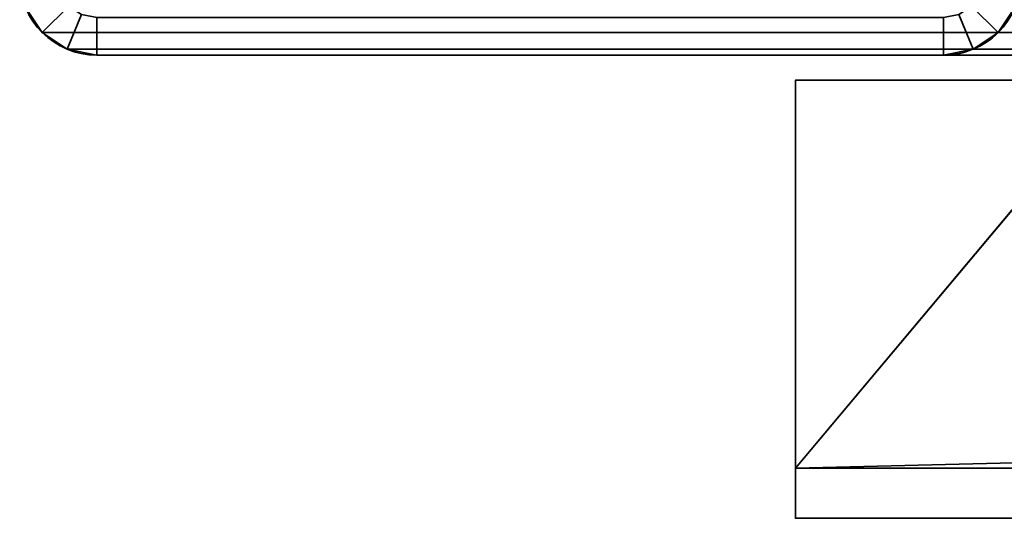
# Model space of a CAD drawing. Header units: millimetres. Extents: x -493 to 6693, y -115 to 135.
# Tile 3 of 256: x -353 to -314, y -44 to -24. Entities that reach past the tile are written whole.
import ezdxf

# ---------------------------------------------------------------- set-up
doc = ezdxf.new("R2010")
doc.units = ezdxf.units.MM
doc.layers.add('151', color=7, linetype='Continuous', true_color=0xffffff)

# ---------------------------------------------------------------- blocks, each defined once
blk = doc.blocks.new('UG_SURFACE_072')
at = {"layer": '151', "color": 7, "linetype": 'Continuous', "lineweight": 35}
for points in [[(-322, -41.5), (-322, -26), (-309, -26)], [(-309, -26), (309, -26), (-322, -41.5)], [(309, -26), (322, -26), (322, -41.5), (-322, -41.5)], [(-322, -26, 2030), (322, -26, 2030), (309, -26, 2017), (-309, -26, 2017)], [(-309, -26, 2017), (-309, -26), (-322, -26), (-322, -26, 2030)], [(-322, -26, 2030), (-322, -26), (-322, -41.5)], [(-322, -41.5), (-322, -43.5, 2), (-322, -43.5, 2030), (-322, -26, 2030)], [(322, -43.5, 2030), (322, -26, 2030), (-322, -26, 2030), (-322, -43.5, 2030)], [(-322, -43.5, 2), (-322, -41.5), (322, -41.5), (322, -43.5, 2)], [(322, -43.5, 2), (322, -43.5, 2030), (-322, -43.5, 2030), (-322, -43.5, 2)]]:
    blk.add_3dface(points, dxfattribs=at)
blk = doc.blocks.new('UG_SURFACE_154')
at = {"layer": '151', "color": 252, "linetype": 'Continuous', "lineweight": 35}
for points in [[(-352.766, -23.099, 2060.015), (-352.098, -24.098, 2059.348), (-351.037, -23.037, 2058.287), (-351.38, -22.525, 2058.63)], [(-351.38, -22.525, -7.75), (-351.037, -23.037, -7.75), (-352.098, -24.098, -7.75), (-352.766, -23.099, -7.75)], [(-314.62, -22.525, 2021.87), (-314.963, -23.037, 2022.213), (-313.902, -24.098, 2021.152), (-313.234, -23.099, 2020.484)], [(-313.234, -23.099, -7.75), (-313.902, -24.098, -7.75), (-314.963, -23.037, -7.75), (-314.62, -22.525, -7.75)], [(-352.766, -23.099, 2060.015), (-352.766, -23.099, -7.75), (-352.098, -24.098, -7.75), (-352.098, -24.098, 2059.348)], [(-350.525, -23.38, 2057.775), (-351.037, -23.037, 2058.287), (-352.098, -24.098, 2059.348), (-351.099, -24.766, 2058.349)], [(-351.099, -24.766, -7.75), (-352.098, -24.098, -7.75), (-351.037, -23.037, -7.75), (-350.525, -23.38, -7.75)], [(-314.901, -24.766, 2022.151), (-313.902, -24.098, 2021.152), (-314.963, -23.037, 2022.213), (-315.475, -23.38, 2022.725)], [(-313.902, -24.098, -7.75), (-314.901, -24.766, -7.75), (-315.475, -23.38, -7.75), (-314.963, -23.037, -7.75)], [(-313.902, -24.098, 2021.152), (-313.902, -24.098, -7.75), (-313.234, -23.099, -7.75), (-313.234, -23.099, 2020.484)], [(-349.92, -23.5, 2057.17), (-350.525, -23.38, 2057.775), (-351.099, -24.766, 2058.349), (-349.92, -25, 2057.17)], [(-349.92, -25, -7.75), (-351.099, -24.766, -7.75), (-350.525, -23.38, -7.75), (-349.92, -23.5, -7.75)], [(-349.92, -25, 2057.17), (-316.08, -25, 2023.33), (-316.08, -23.5, 2023.33), (-349.92, -23.5, 2057.17)], [(-349.92, -23.5, -7.75), (-316.08, -23.5, -7.75), (-316.08, -25, -7.75), (-349.92, -25, -7.75)], [(-316.08, -25, 2023.33), (-314.901, -24.766, 2022.151), (-315.475, -23.38, 2022.725), (-316.08, -23.5, 2023.33)], [(-316.08, -23.5, -7.75), (-315.475, -23.38, -7.75), (-314.901, -24.766, -7.75), (-316.08, -25, -7.75)], [(-352.098, -24.098, 2059.348), (-352.098, -24.098, -7.75), (-351.099, -24.766, -7.75), (-351.099, -24.766, 2058.349)], [(-314.901, -24.766, 2022.151), (-314.901, -24.766, -7.75), (-313.902, -24.098, -7.75), (-313.902, -24.098, 2021.152)], [(-351.099, -24.766, 2058.349), (-351.099, -24.766, -7.75), (-349.92, -25, -7.75), (-349.92, -25, 2057.17)], [(-316.08, -25, 2023.33), (-316.08, -25, -7.75), (-314.901, -24.766, -7.75), (-314.901, -24.766, 2022.151)], [(-349.92, -25, 2057.17), (-349.92, -25, -7.75), (-316.08, -25, -7.75), (-316.08, -25, 2023.33)]]:
    blk.add_3dface(points, dxfattribs=at)
blk = doc.blocks.new('UG_SURFACE_155')
at = {"layer": '151', "color": 252, "linetype": 'Continuous', "lineweight": 35}
for points in [[(-352.766, -23.099, 2060.015), (-352.098, -24.098, 2059.348), (-351.037, -23.037, 2058.287), (-351.38, -22.525, 2058.63)], [(-351.38, -22.525, -7.75), (-351.037, -23.037, -7.75), (-352.098, -24.098, -7.75), (-352.766, -23.099, -7.75)], [(-314.62, -22.525, 2021.87), (-314.963, -23.037, 2022.213), (-313.902, -24.098, 2021.152), (-313.234, -23.099, 2020.484)], [(-313.234, -23.099, -7.75), (-313.902, -24.098, -7.75), (-314.963, -23.037, -7.75), (-314.62, -22.525, -7.75)], [(-352.766, -23.099, 2060.015), (-352.766, -23.099, -7.75), (-352.098, -24.098, -7.75), (-352.098, -24.098, 2059.348)], [(-350.525, -23.38, 2057.775), (-351.037, -23.037, 2058.287), (-352.098, -24.098, 2059.348), (-351.099, -24.766, 2058.349)], [(-351.099, -24.766, -7.75), (-352.098, -24.098, -7.75), (-351.037, -23.037, -7.75), (-350.525, -23.38, -7.75)], [(-314.901, -24.766, 2022.151), (-313.902, -24.098, 2021.152), (-314.963, -23.037, 2022.213), (-315.475, -23.38, 2022.725)], [(-313.902, -24.098, -7.75), (-314.901, -24.766, -7.75), (-315.475, -23.38, -7.75), (-314.963, -23.037, -7.75)], [(-313.902, -24.098, 2021.152), (-313.902, -24.098, -7.75), (-313.234, -23.099, -7.75), (-313.234, -23.099, 2020.484)], [(-349.92, -23.5, 2057.17), (-350.525, -23.38, 2057.775), (-351.099, -24.766, 2058.349), (-349.92, -25, 2057.17)], [(-349.92, -25, -7.75), (-351.099, -24.766, -7.75), (-350.525, -23.38, -7.75), (-349.92, -23.5, -7.75)], [(-349.92, -25, 2057.17), (-316.08, -25, 2023.33), (-316.08, -23.5, 2023.33), (-349.92, -23.5, 2057.17)], [(-349.92, -23.5, -7.75), (-316.08, -23.5, -7.75), (-316.08, -25, -7.75), (-349.92, -25, -7.75)], [(-316.08, -25, 2023.33), (-314.901, -24.766, 2022.151), (-315.475, -23.38, 2022.725), (-316.08, -23.5, 2023.33)], [(-316.08, -23.5, -7.75), (-315.475, -23.38, -7.75), (-314.901, -24.766, -7.75), (-316.08, -25, -7.75)], [(-352.098, -24.098, 2059.348), (-352.098, -24.098, -7.75), (-351.099, -24.766, -7.75), (-351.099, -24.766, 2058.349)], [(-314.901, -24.766, 2022.151), (-314.901, -24.766, -7.75), (-313.902, -24.098, -7.75), (-313.902, -24.098, 2021.152)], [(-351.099, -24.766, 2058.349), (-351.099, -24.766, -7.75), (-349.92, -25, -7.75), (-349.92, -25, 2057.17)], [(-316.08, -25, 2023.33), (-316.08, -25, -7.75), (-314.901, -24.766, -7.75), (-314.901, -24.766, 2022.151)], [(-349.92, -25, 2057.17), (-349.92, -25, -7.75), (-316.08, -25, -7.75), (-316.08, -25, 2023.33)]]:
    blk.add_3dface(points, dxfattribs=at)
blk = doc.blocks.new('UG_SURFACE_157')
at = {"layer": '151', "color": 252, "linetype": 'Continuous', "lineweight": 35}
for points in [[(-351.38, -22.525, 2058.63), (-351.037, -23.037, 2058.287), (-352.098, -24.098, 2059.348), (-352.766, -23.099, 2060.015)], [(-313.234, -23.099, 2020.484), (-313.902, -24.098, 2021.152), (-314.963, -23.037, 2022.213), (-314.62, -22.525, 2021.87)], [(352.766, -23.099, 2060.015), (-352.766, -23.099, 2060.015), (-352.098, -24.098, 2059.348), (352.098, -24.098, 2059.348)], [(-351.099, -24.766, 2058.349), (-352.098, -24.098, 2059.348), (-351.037, -23.037, 2058.287), (-350.525, -23.38, 2057.775)], [(-315.475, -23.38, 2022.725), (-314.963, -23.037, 2022.213), (-313.902, -24.098, 2021.152), (-314.901, -24.766, 2022.151)], [(313.902, -24.098, 2021.152), (-313.902, -24.098, 2021.152), (-313.234, -23.099, 2020.484), (313.234, -23.099, 2020.484)], [(-349.92, -25, 2057.17), (-351.099, -24.766, 2058.349), (-350.525, -23.38, 2057.775), (-349.92, -23.5, 2057.17)], [(-349.92, -23.5, 2057.17), (-316.08, -23.5, 2023.33), (-316.08, -25, 2023.33), (-349.92, -25, 2057.17)], [(-316.08, -23.5, 2023.33), (-315.475, -23.38, 2022.725), (-314.901, -24.766, 2022.151), (-316.08, -25, 2023.33)], [(352.098, -24.098, 2059.348), (-352.098, -24.098, 2059.348), (-351.099, -24.766, 2058.349), (351.099, -24.766, 2058.349)], [(314.901, -24.766, 2022.151), (-314.901, -24.766, 2022.151), (-313.902, -24.098, 2021.152), (313.902, -24.098, 2021.152)], [(351.099, -24.766, 2058.349), (-351.099, -24.766, 2058.349), (-349.92, -25, 2057.17), (349.92, -25, 2057.17)], [(316.08, -25, 2023.33), (-316.08, -25, 2023.33), (-314.901, -24.766, 2022.151), (314.901, -24.766, 2022.151)], [(-349.92, -25, 2057.17), (-316.08, -25, 2023.33), (316.08, -25, 2023.33), (349.92, -25, 2057.17)]]:
    blk.add_3dface(points, dxfattribs=at)

msp = doc.modelspace()

# ---------------------------------------------------------------- linework, layer by layer
at = {"layer": '151', "color": 253, "linetype": 'Continuous', "lineweight": -3}
for p, q in [((-349.92, -25, 2057.17), (-349.92, -25, -7.75)), ((349.92, -25, 2057.17), (-349.92, -25, 2057.17)), ((-349.92, -25, 2057.17), (-316.08, -25, 2023.33)), ((-316.08, -25, -7.75), (-349.92, -25, -7.75)), ((-349.92, -25, 2057.17), (-316.08, -25, 2023.33)), ((-316.08, -25, -7.75), (-349.92, -25, -7.75)), ((-349.92, -25, 2057.17), (-349.92, -25, -7.75)), ((-349.92, -25, 2057.17), (-316.08, -25, 2023.33)), ((-316.08, -25, 2023.33), (-316.08, -25, -7.75)), ((316.08, -25, 2023.33), (-316.08, -25, 2023.33)), ((-316.08, -25, 2023.33), (-316.08, -25, -7.75)), ((-322, -26), (-309, -26)), ((-322, -26), (-322, -41.5)), ((-322, -26, 2030), (322, -26, 2030)), ((-322, -26, 2030), (-322, -43.5, 2030)), ((-322, -26), (-322, -26, 2030)), ((-322, -41.5), (-322, -43.5, 2)), ((-322, -41.5), (322, -41.5)), ((322, -43.5, 2), (-322, -43.5, 2)), ((322, -43.5, 2030), (-322, -43.5, 2030)), ((-322, -43.5, 2), (-322, -43.5, 2030))]:
    msp.add_line(p, q, dxfattribs=at)
at = {"layer": '151', "color": 253, "linetype": 'Continuous', "lineweight": -3, "extrusion": (0, 0, -1)}
for centre, start, end in [((349.92, -21.92, 7.75), 270, 0), ((349.92, -21.92, 7.75), 270, 0), ((316.08, -21.92, 7.75), 180, 270), ((316.08, -21.92, 7.75), 180, 270)]:
    msp.add_arc(centre, 3.08, start, end, dxfattribs=at)
at = {"layer": '151', "color": 253, "linetype": 'Continuous', "lineweight": -3, "extrusion": (0.707107, 6.12323e-17, 0.707107)}
for centre, start_param, end_param in [((-349.92, -21.92, 2057.17), 0, 1.570796), ((-349.92, -21.92, 2057.17), 0, 1.570796), ((-349.92, -21.92, 2057.17), 0, 1.570796), ((-316.08, -21.92, 2023.33), 1.570796, 3.141593), ((-316.08, -21.92, 2023.33), 1.570796, 3.141593), ((-316.08, -21.92, 2023.33), 1.570796, 3.141593)]:
    msp.add_ellipse(centre, major_axis=(-3.08, 0, 3.08), ratio=0.707107, start_param=start_param, end_param=end_param, dxfattribs=at)

# ---------------------------------------------------------------- block references
at = {"layer": '151', "color": 253, "linetype": 'Continuous', "lineweight": -3}
for name in ['UG_SURFACE_154', 'UG_SURFACE_155', 'UG_SURFACE_157', 'UG_SURFACE_072']:
    msp.add_blockref(name, (0, 0), dxfattribs=at)

doc.saveas('drawing.dxf')
